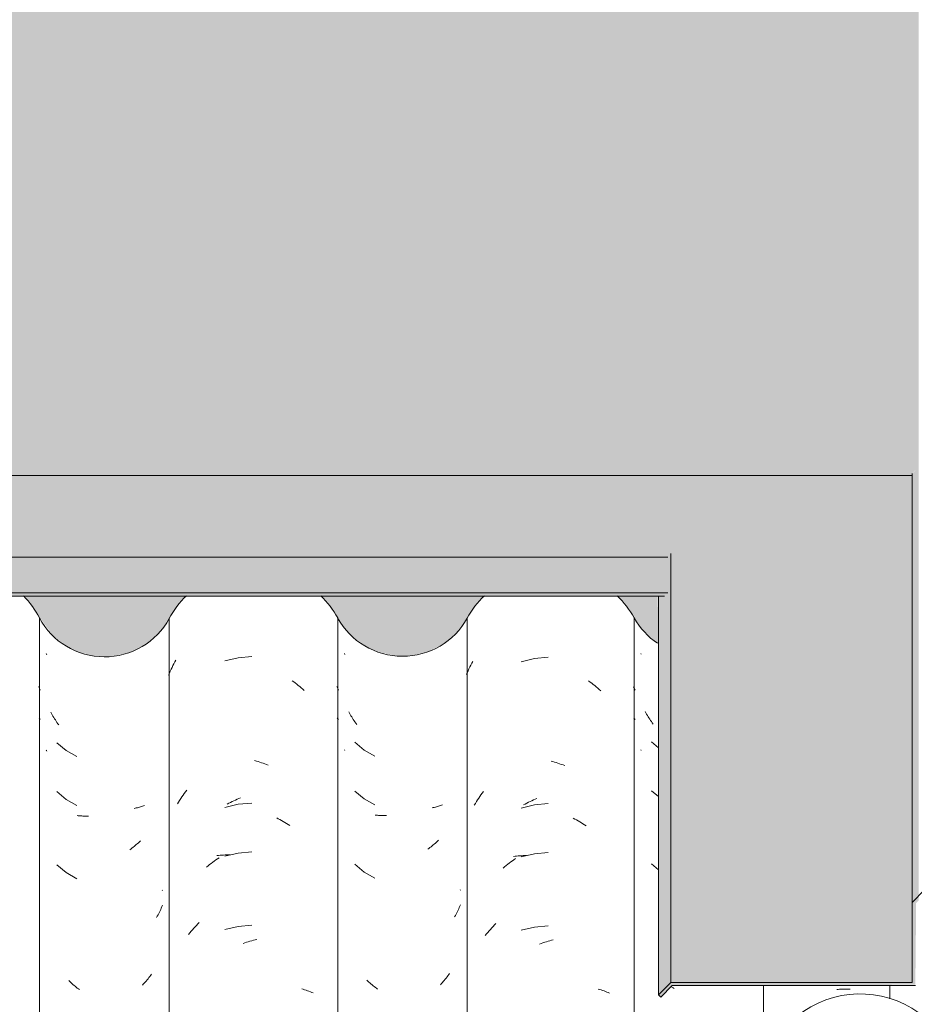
# Model space of a CAD drawing. Header units: metres. Extents: x -27.3 to 21, y -0.3 to 10.3.
# Tile 203 of 237: x 16.453 to 17.005, y 3.337 to 3.945. Entities that reach past the tile are written whole.
import ezdxf

# ---------------------------------------------------------------- set-up
doc = ezdxf.new("R2010")
doc.units = ezdxf.units.M
for name, color, linetype, lineweight in [('A-GLAZ-CWMG', 7, 'Continuous', 5), ('A-ROOF-OTLN', 7, 'Continuous', 5), ('A-ROOF-PATT', 7, 'Continuous', 5), ('I-WALL', 7, 'Continuous', 5)]:
    doc.layers.add(name, color=color, linetype=linetype, lineweight=lineweight)

# ---------------------------------------------------------------- blocks, each defined once
blk = doc.blocks.new('Rectangular Mullion - Telha Fibrocimento - Ondulada-V344-FACHADA 03')
at = {"layer": 'A-GLAZ-CWMG'}
blk.add_ellipse((22.17902, 3.28307), major_axis=(0.06118, 0), ratio=0.988936, start_param=0.936135, end_param=2.259277, dxfattribs=at)
blk = doc.blocks.new('FP_358-FACHADA 03')
at = {"layer": 'A-GLAZ-CWMG', "color": 9, "true_color": 0xc0c0c0}
for p, q in [((22.16468, 3.34628), (22.16552, 3.34637)), ((22.16552, 3.34637), (22.16636, 3.34644)), ((22.16636, 3.34644), (22.16719, 3.3465)), ((22.16719, 3.3465), (22.16802, 3.34655)), ((22.16802, 3.34655), (22.16885, 3.34658)), ((22.16885, 3.34658), (22.16967, 3.34659)), ((22.16967, 3.34659), (22.17049, 3.34659)), ((22.17049, 3.34659), (22.17131, 3.34657)), ((22.17131, 3.34657), (22.17212, 3.34654)), ((22.17212, 3.34654), (22.17293, 3.34649)), ((22.12084, 3.28406), (22.12131, 3.28454)), ((22.12131, 3.28454), (22.1218, 3.28501)), ((22.1218, 3.28501), (22.1223, 3.28547)), ((22.1223, 3.28547), (22.12281, 3.28593)), ((22.12281, 3.28593), (22.12334, 3.28637)), ((22.12334, 3.28637), (22.12388, 3.2868)), ((22.12388, 3.2868), (22.12443, 3.28723)), ((22.12443, 3.28723), (22.12499, 3.28764)), ((22.12499, 3.28764), (22.12557, 3.28804)), ((22.12557, 3.28804), (22.12615, 3.28844)), ((22.13385, 3.28058), (22.12721, 3.27537)), ((22.1402, 3.27627), (22.14098, 3.27682)), ((22.14098, 3.27682), (22.14177, 3.27735)), ((22.12721, 3.27537), (22.12168, 3.26902)), ((22.1379, 3.27454), (22.13866, 3.27513)), ((22.13866, 3.27513), (22.13943, 3.27571)), ((22.13943, 3.27571), (22.1402, 3.27627)), ((22.13385, 3.25044), (22.12721, 3.24523)), ((22.12721, 3.24523), (22.12168, 3.23887)), ((22.13385, 3.20523), (22.12721, 3.20001)), ((22.12721, 3.20001), (22.12168, 3.19366)), ((22.12656, 3.11208), (22.12717, 3.11289)), ((22.12717, 3.11289), (22.12778, 3.11368)), ((22.13385, 3.1148), (22.12721, 3.10958)), ((22.12778, 3.11368), (22.12841, 3.11446)), ((22.12841, 3.11446), (22.12905, 3.11523)), ((22.12905, 3.11523), (22.1297, 3.11599)), ((22.1297, 3.11599), (22.13036, 3.11673)), ((22.12721, 3.10958), (22.12168, 3.10323)), ((22.12425, 3.10876), (22.12481, 3.10961)), ((22.12481, 3.10961), (22.12538, 3.11044)), ((22.12538, 3.11044), (22.12597, 3.11127)), ((22.12597, 3.11127), (22.12656, 3.11208)), ((22.13385, 3.08466), (22.12721, 3.07944)), ((22.12721, 3.07944), (22.12168, 3.07309)), ((22.13385, 3.03944), (22.12721, 3.03423)), ((22.12721, 3.03423), (22.12168, 3.02787)), ((22.12221, 2.95382), (22.12272, 2.95427)), ((22.12272, 2.95427), (22.12324, 2.95472)), ((22.12324, 2.95472), (22.12378, 2.95515)), ((22.12378, 2.95515), (22.12433, 2.95558)), ((22.11941, 2.9509), (22.11985, 2.95141)), ((22.11985, 2.95141), (22.12029, 2.95191)), ((22.12029, 2.95191), (22.12075, 2.9524)), ((22.12075, 2.9524), (22.12122, 2.95288)), ((22.12122, 2.95288), (22.12171, 2.95335)), ((22.12171, 2.95335), (22.12221, 2.95382)), ((22.13385, 2.94901), (22.12721, 2.9438)), ((22.12721, 2.9438), (22.12168, 2.93745)), ((22.14035, 2.9448), (22.14113, 2.94535)), ((22.14113, 2.94535), (22.14192, 2.94588)), ((22.13385, 2.91887), (22.12721, 2.91366)), ((22.12721, 2.91366), (22.12168, 2.9073))]:
    blk.add_line(p, q, dxfattribs=at)
blk = doc.blocks.new('FP_359-FACHADA 03')
at = {"layer": 'A-GLAZ-CWMG', "color": 9, "true_color": 0xc0c0c0}
for p, q in [((22.0439, 3.55332), (22.04375, 3.55367)), ((22.04687, 3.51711), (22.04643, 3.51793)), ((22.04733, 3.51631), (22.04687, 3.51711)), ((22.0478, 3.51551), (22.04733, 3.51631)), ((22.04828, 3.51472), (22.0478, 3.51551)), ((22.04877, 3.51394), (22.04828, 3.51472)), ((22.04927, 3.51317), (22.04877, 3.51394)), ((22.04978, 3.51241), (22.04927, 3.51317)), ((22.0503, 3.51166), (22.04978, 3.51241)), ((22.05083, 3.51091), (22.0503, 3.51166)), ((22.05137, 3.51018), (22.05083, 3.51091)), ((22.05029, 3.49916), (22.05466, 3.49548)), ((22.04402, 3.49391), (22.04375, 3.49423)), ((22.05029, 3.46902), (22.05466, 3.46534)), ((22.05029, 3.4238), (22.05454, 3.42022)), ((22.06362, 3.3473), (22.06293, 3.34782)), ((22.06432, 3.34681), (22.06362, 3.3473))]:
    blk.add_line(p, q, dxfattribs=at)
blk = doc.blocks.new('FP_360-FACHADA 03')
at = {"layer": 'A-GLAZ-CWMG', "color": 9, "true_color": 0xc0c0c0}
for p, q in [((21.9782, 3.55065), (21.96998, 3.54866)), ((21.98662, 3.55146), (21.9782, 3.55065)), ((21.93711, 3.54308), (21.93766, 3.54426)), ((21.93766, 3.54426), (21.93823, 3.54543)), ((21.93823, 3.54543), (21.93881, 3.54658)), ((21.93881, 3.54658), (21.93941, 3.54773)), ((21.93941, 3.54773), (21.94003, 3.54886)), ((21.93605, 3.5407), (21.93657, 3.5419)), ((21.93657, 3.5419), (21.93711, 3.54308)), ((22.01149, 3.53675), (22.01245, 3.53606)), ((22.01245, 3.53606), (22.01342, 3.53535)), ((22.01342, 3.53535), (22.01437, 3.53463)), ((22.01437, 3.53463), (22.01531, 3.53389)), ((22.01531, 3.53389), (22.01625, 3.53313)), ((22.01625, 3.53313), (22.01718, 3.53235)), ((22.01718, 3.53235), (22.01809, 3.53156)), ((22.03921, 3.53321), (22.03969, 3.53215)), ((22.03969, 3.53215), (22.04015, 3.53109)), ((22.01809, 3.53156), (22.019, 3.53076)), ((22.03934, 3.51387), (22.03975, 3.51338)), ((22.03975, 3.51338), (22.04015, 3.51288)), ((21.98833, 3.48726), (21.98938, 3.48698)), ((21.98938, 3.48698), (21.99044, 3.48668)), ((21.99044, 3.48668), (21.9915, 3.48636)), ((21.9915, 3.48636), (21.99255, 3.48602)), ((21.99255, 3.48602), (21.99361, 3.48566)), ((21.99361, 3.48566), (21.99466, 3.48529)), ((21.99466, 3.48529), (21.99571, 3.48489)), ((21.99571, 3.48489), (21.99676, 3.48448)), ((21.94366, 3.46442), (21.94437, 3.46547)), ((21.94437, 3.46547), (21.94509, 3.46651)), ((21.94509, 3.46651), (21.94582, 3.46753)), ((21.94582, 3.46753), (21.94657, 3.46854)), ((21.94098, 3.46011), (21.94163, 3.46121)), ((21.94163, 3.46121), (21.94229, 3.46229)), ((21.94229, 3.46229), (21.94297, 3.46336)), ((21.94297, 3.46336), (21.94366, 3.46442)), ((21.9782, 3.46022), (21.96998, 3.45823)), ((21.97139, 3.46024), (21.97241, 3.4608)), ((21.97241, 3.4608), (21.97343, 3.46134)), ((21.97343, 3.46134), (21.97446, 3.46186)), ((21.97446, 3.46186), (21.97549, 3.46236)), ((21.97549, 3.46236), (21.97653, 3.46284)), ((21.97653, 3.46284), (21.97757, 3.46331)), ((21.97757, 3.46331), (21.97861, 3.46375)), ((21.98662, 3.46103), (21.9782, 3.46022)), ((21.97861, 3.46375), (21.97965, 3.46418)), ((22.00194, 3.45201), (22.00297, 3.45148)), ((22.00297, 3.45148), (22.00399, 3.45094)), ((22.00399, 3.45094), (22.00501, 3.45039)), ((22.00501, 3.45039), (22.00602, 3.44981)), ((22.00602, 3.44981), (22.00703, 3.44922)), ((22.00703, 3.44922), (22.00803, 3.4486)), ((22.00803, 3.4486), (22.00902, 3.44797)), ((22.00902, 3.44797), (22.01001, 3.44733)), ((21.96514, 3.42844), (21.96611, 3.42856)), ((21.96611, 3.42856), (21.9671, 3.42867)), ((21.9671, 3.42867), (21.96809, 3.42877)), ((21.96809, 3.42877), (21.96909, 3.42884)), ((21.96909, 3.42884), (21.9701, 3.4289)), ((21.9782, 3.43007), (21.96998, 3.42809)), ((21.9701, 3.4289), (21.97111, 3.42894)), ((21.97111, 3.42894), (21.97212, 3.42897)), ((21.97212, 3.42897), (21.97314, 3.42897)), ((21.98662, 3.43089), (21.9782, 3.43007)), ((21.95969, 3.42207), (21.96063, 3.42283)), ((21.96063, 3.42283), (21.96157, 3.42358)), ((21.96157, 3.42358), (21.96252, 3.42431)), ((21.96252, 3.42431), (21.96348, 3.42502)), ((21.96348, 3.42502), (21.96444, 3.42572)), ((21.96444, 3.42572), (21.96542, 3.4264)), ((21.96542, 3.4264), (21.9664, 3.42706)), ((21.95877, 3.42129), (21.95969, 3.42207)), ((21.95259, 3.38525), (21.95344, 3.38614)), ((21.95344, 3.38614), (21.95431, 3.38702)), ((21.94772, 3.37961), (21.9485, 3.38059)), ((21.9485, 3.38059), (21.9493, 3.38155)), ((21.9493, 3.38155), (21.9501, 3.3825)), ((21.9501, 3.3825), (21.95092, 3.38343)), ((21.95092, 3.38343), (21.95175, 3.38435)), ((21.95175, 3.38435), (21.95259, 3.38525)), ((21.9782, 3.38486), (21.96998, 3.38287)), ((21.98662, 3.38567), (21.9782, 3.38486)), ((21.98124, 3.37436), (21.98229, 3.37475)), ((21.98229, 3.37475), (21.98334, 3.37511)), ((21.98334, 3.37511), (21.9844, 3.37545)), ((21.9844, 3.37545), (21.98546, 3.37578)), ((21.98546, 3.37578), (21.98651, 3.37609)), ((21.98651, 3.37609), (21.98757, 3.37638)), ((21.98757, 3.37638), (21.98863, 3.37665)), ((21.98863, 3.37665), (21.98969, 3.3769)), ((22.01743, 3.34652), (22.01835, 3.34626)), ((22.01835, 3.34626), (22.01925, 3.34599)), ((22.01925, 3.34599), (22.02015, 3.3457)), ((22.02015, 3.3457), (22.02104, 3.3454)), ((22.02104, 3.3454), (22.02191, 3.34508)), ((22.02191, 3.34508), (22.02277, 3.34474)), ((22.02277, 3.34474), (22.02363, 3.34439)), ((22.02363, 3.34439), (22.02447, 3.34403))]:
    blk.add_line(p, q, dxfattribs=at)
blk = doc.blocks.new('FP_361-FACHADA 03')
at = {"layer": 'A-GLAZ-CWMG', "color": 9, "true_color": 0xc0c0c0}
for p, q in [((21.86099, 3.55317), (21.86078, 3.55366)), ((21.86392, 3.51694), (21.86348, 3.51776)), ((21.86438, 3.51613), (21.86392, 3.51694)), ((21.86484, 3.51533), (21.86438, 3.51613)), ((21.86531, 3.51454), (21.86484, 3.51533)), ((21.8658, 3.51376), (21.86531, 3.51454)), ((21.8663, 3.51299), (21.8658, 3.51376)), ((21.8668, 3.51222), (21.8663, 3.51299)), ((21.86732, 3.51147), (21.8668, 3.51222)), ((21.86785, 3.51072), (21.86732, 3.51147)), ((21.86838, 3.50998), (21.86785, 3.51072)), ((21.86731, 3.49897), (21.87299, 3.49412)), ((21.8611, 3.49376), (21.86078, 3.49415)), ((21.87299, 3.49412), (21.87948, 3.49038)), ((21.86731, 3.46883), (21.87299, 3.46398)), ((21.87299, 3.46398), (21.87948, 3.46024)), ((21.91629, 3.45874), (21.91563, 3.4586)), ((21.91695, 3.45889), (21.91629, 3.45874)), ((21.9176, 3.45905), (21.91695, 3.45889)), ((21.91824, 3.45922), (21.9176, 3.45905)), ((21.91887, 3.45941), (21.91824, 3.45922)), ((21.9195, 3.4596), (21.91887, 3.45941)), ((21.92011, 3.45981), (21.9195, 3.4596)), ((21.92072, 3.46003), (21.92011, 3.45981)), ((21.92133, 3.46026), (21.92072, 3.46003)), ((21.88048, 3.45393), (21.87979, 3.45401)), ((21.88117, 3.45385), (21.88048, 3.45393)), ((21.88187, 3.45379), (21.88117, 3.45385)), ((21.88257, 3.45375), (21.88187, 3.45379)), ((21.88328, 3.45371), (21.88257, 3.45375)), ((21.88399, 3.45369), (21.88328, 3.45371)), ((21.88471, 3.45368), (21.88399, 3.45369)), ((21.88543, 3.45368), (21.88471, 3.45368)), ((21.88615, 3.4537), (21.88543, 3.45368)), ((21.88688, 3.45373), (21.88615, 3.4537)), ((21.91563, 3.4586), (21.91496, 3.45848)), ((21.91426, 3.43443), (21.91358, 3.4339)), ((21.91494, 3.43497), (21.91426, 3.43443)), ((21.91561, 3.43553), (21.91494, 3.43497)), ((21.91627, 3.43609), (21.91561, 3.43553)), ((21.91692, 3.43667), (21.91627, 3.43609)), ((21.91757, 3.43726), (21.91692, 3.43667)), ((21.91821, 3.43787), (21.91757, 3.43726)), ((21.91885, 3.43848), (21.91821, 3.43787)), ((21.9129, 3.43338), (21.9122, 3.43287)), ((21.91358, 3.4339), (21.9129, 3.43338)), ((21.86731, 3.42361), (21.87299, 3.41876)), ((21.87299, 3.41876), (21.87948, 3.41503)), ((21.93244, 3.40787), (21.93229, 3.40769)), ((21.93244, 3.39856), (21.93208, 3.39771)), ((21.92927, 3.39197), (21.92882, 3.39118)), ((21.9297, 3.39277), (21.92927, 3.39197)), ((21.93013, 3.39358), (21.9297, 3.39277)), ((21.93054, 3.39439), (21.93013, 3.39358)), ((21.93094, 3.39521), (21.93054, 3.39439)), ((21.93133, 3.39604), (21.93094, 3.39521)), ((21.93171, 3.39687), (21.93133, 3.39604)), ((21.93208, 3.39771), (21.93171, 3.39687)), ((21.92521, 3.35546), (21.92467, 3.35473)), ((21.92574, 3.3562), (21.92521, 3.35546)), ((21.87525, 3.3515), (21.87461, 3.35211)), ((21.87589, 3.3509), (21.87525, 3.3515)), ((21.87654, 3.35031), (21.87589, 3.3509)), ((21.8772, 3.34974), (21.87654, 3.35031)), ((21.87786, 3.34917), (21.8772, 3.34974)), ((21.92063, 3.34989), (21.92002, 3.34925)), ((21.92124, 3.35055), (21.92063, 3.34989)), ((21.92183, 3.35122), (21.92124, 3.35055)), ((21.92242, 3.3519), (21.92183, 3.35122)), ((21.92299, 3.35259), (21.92242, 3.3519)), ((21.92356, 3.3533), (21.92299, 3.35259)), ((21.92412, 3.35401), (21.92356, 3.3533)), ((21.92467, 3.35473), (21.92412, 3.35401)), ((21.87853, 3.34862), (21.87786, 3.34917)), ((21.87921, 3.34808), (21.87853, 3.34862)), ((21.87989, 3.34755), (21.87921, 3.34808)), ((21.88058, 3.34704), (21.87989, 3.34755)), ((21.88127, 3.34654), (21.88058, 3.34704))]:
    blk.add_line(p, q, dxfattribs=at)
blk = doc.blocks.new('FP_362-FACHADA 03')
at = {"layer": 'A-GLAZ-CWMG', "color": 9, "true_color": 0xc0c0c0}
for p, q in [((21.79526, 3.55105), (21.78702, 3.54913)), ((21.80368, 3.55179), (21.79526, 3.55105)), ((21.75334, 3.5428), (21.75388, 3.54397)), ((21.75388, 3.54397), (21.75444, 3.54512)), ((21.75444, 3.54512), (21.75501, 3.54627)), ((21.75501, 3.54627), (21.7556, 3.54741)), ((21.7556, 3.54741), (21.75621, 3.54854)), ((21.75621, 3.54854), (21.75683, 3.54965)), ((21.7523, 3.54044), (21.75281, 3.54162)), ((21.75281, 3.54162), (21.75334, 3.5428)), ((21.82852, 3.53693), (21.82949, 3.53624)), ((21.82949, 3.53624), (21.83045, 3.53552)), ((21.83045, 3.53552), (21.8314, 3.5348)), ((21.8314, 3.5348), (21.83234, 3.53405)), ((21.83234, 3.53405), (21.83327, 3.53329)), ((21.83327, 3.53329), (21.8342, 3.53251)), ((21.8342, 3.53251), (21.83511, 3.53172)), ((21.83511, 3.53172), (21.83602, 3.53091)), ((21.85617, 3.5333), (21.85667, 3.53218)), ((21.85667, 3.53218), (21.85716, 3.53106)), ((21.8563, 3.51396), (21.85674, 3.51343)), ((21.85674, 3.51343), (21.85716, 3.5129)), ((21.80539, 3.48758), (21.80645, 3.48729)), ((21.80645, 3.48729), (21.80751, 3.48698)), ((21.80751, 3.48698), (21.80856, 3.48666)), ((21.80856, 3.48666), (21.80962, 3.48631)), ((21.80962, 3.48631), (21.81067, 3.48595)), ((21.81067, 3.48595), (21.81172, 3.48557)), ((21.81172, 3.48557), (21.81277, 3.48517)), ((21.81277, 3.48517), (21.81382, 3.48475)), ((21.75982, 3.46412), (21.76052, 3.46517)), ((21.76052, 3.46517), (21.76123, 3.46621)), ((21.76123, 3.46621), (21.76196, 3.46724)), ((21.76196, 3.46724), (21.76271, 3.46825)), ((21.76271, 3.46825), (21.76346, 3.46925)), ((21.7578, 3.46089), (21.75846, 3.46198)), ((21.75846, 3.46198), (21.75913, 3.46305)), ((21.75913, 3.46305), (21.75982, 3.46412)), ((21.79526, 3.46062), (21.78702, 3.4587)), ((21.78844, 3.4607), (21.78946, 3.46125)), ((21.78946, 3.46125), (21.79048, 3.46178)), ((21.79048, 3.46178), (21.79151, 3.46229)), ((21.79151, 3.46229), (21.79254, 3.46278)), ((21.79254, 3.46278), (21.79358, 3.46326)), ((21.79358, 3.46326), (21.79462, 3.46371)), ((21.79462, 3.46371), (21.79567, 3.46415)), ((21.80368, 3.46136), (21.79526, 3.46062)), ((21.79567, 3.46415), (21.79671, 3.46457)), ((21.819, 3.45224), (21.82002, 3.45171)), ((21.82002, 3.45171), (21.82104, 3.45117)), ((21.82104, 3.45117), (21.82206, 3.4506)), ((21.82206, 3.4506), (21.82307, 3.45002)), ((21.82307, 3.45002), (21.82407, 3.44942)), ((21.82407, 3.44942), (21.82507, 3.4488)), ((21.82507, 3.4488), (21.82606, 3.44817)), ((21.82606, 3.44817), (21.82705, 3.44752)), ((21.78216, 3.42895), (21.78314, 3.42907)), ((21.78314, 3.42907), (21.78413, 3.42917)), ((21.78413, 3.42917), (21.78513, 3.42926)), ((21.78513, 3.42926), (21.78613, 3.42932)), ((21.78613, 3.42932), (21.78714, 3.42937)), ((21.79526, 3.43048), (21.78702, 3.42856)), ((21.78714, 3.42937), (21.78815, 3.4294)), ((21.78815, 3.4294), (21.78917, 3.42942)), ((21.78917, 3.42942), (21.7902, 3.42941)), ((21.80368, 3.43122), (21.79526, 3.43048)), ((21.77577, 3.42187), (21.77669, 3.42264)), ((21.77669, 3.42264), (21.77763, 3.42339)), ((21.77763, 3.42339), (21.77858, 3.42413)), ((21.77858, 3.42413), (21.77953, 3.42485)), ((21.77953, 3.42485), (21.7805, 3.42556)), ((21.7805, 3.42556), (21.78147, 3.42624)), ((21.78147, 3.42624), (21.78244, 3.42691)), ((21.78244, 3.42691), (21.78343, 3.42756)), ((21.76869, 3.385), (21.76954, 3.3859)), ((21.76954, 3.3859), (21.7704, 3.38678)), ((21.7704, 3.38678), (21.77127, 3.38764)), ((21.80368, 3.38601), (21.79526, 3.38526)), ((21.76463, 3.38031), (21.76542, 3.38128)), ((21.76542, 3.38128), (21.76622, 3.38223)), ((21.76622, 3.38223), (21.76703, 3.38317)), ((21.76703, 3.38317), (21.76786, 3.38409)), ((21.76786, 3.38409), (21.76869, 3.385)), ((21.79526, 3.38526), (21.78702, 3.38334)), ((21.7983, 3.37474), (21.79935, 3.37512)), ((21.79935, 3.37512), (21.80041, 3.37547)), ((21.80041, 3.37547), (21.80146, 3.37581)), ((21.80146, 3.37581), (21.80252, 3.37612)), ((21.80252, 3.37612), (21.80358, 3.37642)), ((21.80358, 3.37642), (21.80464, 3.37671)), ((21.80464, 3.37671), (21.80569, 3.37697)), ((21.80569, 3.37697), (21.80675, 3.37721)), ((21.83445, 3.34667), (21.83537, 3.34641)), ((21.83537, 3.34641), (21.83627, 3.34614)), ((21.83627, 3.34614), (21.83716, 3.34584)), ((21.83716, 3.34584), (21.83805, 3.34554)), ((21.83805, 3.34554), (21.83892, 3.34521)), ((21.83892, 3.34521), (21.83978, 3.34488)), ((21.83978, 3.34488), (21.84063, 3.34452)), ((21.84063, 3.34452), (21.84147, 3.34415))]:
    blk.add_line(p, q, dxfattribs=at)
blk = doc.blocks.new('FP_363-FACHADA 03')
at = {"layer": 'A-GLAZ-CWMG', "color": 9, "true_color": 0xc0c0c0}
for p, q in [((21.67713, 3.55286), (21.67678, 3.5537)), ((21.68005, 3.51663), (21.67961, 3.51745)), ((21.6805, 3.51582), (21.68005, 3.51663)), ((21.68096, 3.51502), (21.6805, 3.51582)), ((21.68143, 3.51423), (21.68096, 3.51502)), ((21.68192, 3.51344), (21.68143, 3.51423)), ((21.68241, 3.51267), (21.68192, 3.51344)), ((21.68292, 3.5119), (21.68241, 3.51267)), ((21.68343, 3.51115), (21.68292, 3.5119)), ((21.68396, 3.5104), (21.68343, 3.51115)), ((21.68449, 3.50966), (21.68396, 3.5104)), ((21.68342, 3.49865), (21.68909, 3.49379)), ((21.67701, 3.49374), (21.67678, 3.49402)), ((21.67724, 3.49346), (21.67701, 3.49374)), ((21.68909, 3.49379), (21.69557, 3.49004)), ((21.68342, 3.46851), (21.68909, 3.46365)), ((21.68909, 3.46365), (21.69557, 3.4599)), ((21.73431, 3.45885), (21.73367, 3.45868)), ((21.73494, 3.45904), (21.73431, 3.45885)), ((21.73557, 3.45923), (21.73494, 3.45904)), ((21.73619, 3.45944), (21.73557, 3.45923)), ((21.7368, 3.45966), (21.73619, 3.45944)), ((21.7374, 3.45989), (21.7368, 3.45966)), ((21.69657, 3.45358), (21.69588, 3.45367)), ((21.69726, 3.45351), (21.69657, 3.45358)), ((21.69795, 3.45345), (21.69726, 3.45351)), ((21.69866, 3.4534), (21.69795, 3.45345)), ((21.69936, 3.45336), (21.69866, 3.4534)), ((21.70008, 3.45334), (21.69936, 3.45336)), ((21.70079, 3.45333), (21.70008, 3.45334)), ((21.70151, 3.45333), (21.70079, 3.45333)), ((21.70224, 3.45335), (21.70151, 3.45333)), ((21.70296, 3.45338), (21.70224, 3.45335)), ((21.73171, 3.45823), (21.73104, 3.4581)), ((21.73237, 3.45837), (21.73171, 3.45823)), ((21.73302, 3.45852), (21.73237, 3.45837)), ((21.73367, 3.45868), (21.73302, 3.45852)), ((21.73101, 3.4346), (21.73034, 3.43406)), ((21.73168, 3.43515), (21.73101, 3.4346)), ((21.73234, 3.43572), (21.73168, 3.43515)), ((21.733, 3.4363), (21.73234, 3.43572)), ((21.73365, 3.43689), (21.733, 3.4363)), ((21.73429, 3.4375), (21.73365, 3.43689)), ((21.73492, 3.43811), (21.73429, 3.4375)), ((21.72897, 3.43301), (21.72828, 3.4325)), ((21.72966, 3.43352), (21.72897, 3.43301)), ((21.73034, 3.43406), (21.72966, 3.43352)), ((21.68342, 3.42329), (21.68909, 3.41843)), ((21.68909, 3.41843), (21.69557, 3.41468)), ((21.74854, 3.40757), (21.74834, 3.40733)), ((21.74854, 3.39832), (21.74818, 3.39746)), ((21.74578, 3.39243), (21.74534, 3.39162)), ((21.74621, 3.39325), (21.74578, 3.39243)), ((21.74663, 3.39408), (21.74621, 3.39325)), ((21.74703, 3.39491), (21.74663, 3.39408)), ((21.74743, 3.39575), (21.74703, 3.39491)), ((21.74781, 3.3966), (21.74743, 3.39575)), ((21.74818, 3.39746), (21.74781, 3.3966)), ((21.74534, 3.39162), (21.74489, 3.39082)), ((21.74181, 3.35583), (21.74128, 3.35509)), ((21.69135, 3.35117), (21.69071, 3.35178)), ((21.69199, 3.35056), (21.69135, 3.35117)), ((21.69264, 3.34998), (21.69199, 3.35056)), ((21.69329, 3.3494), (21.69264, 3.34998)), ((21.69396, 3.34883), (21.69329, 3.3494)), ((21.73671, 3.34952), (21.7361, 3.34888)), ((21.73731, 3.35018), (21.73671, 3.34952)), ((21.7379, 3.35085), (21.73731, 3.35018)), ((21.73849, 3.35153), (21.7379, 3.35085)), ((21.73907, 3.35222), (21.73849, 3.35153)), ((21.73963, 3.35293), (21.73907, 3.35222)), ((21.74019, 3.35364), (21.73963, 3.35293)), ((21.74074, 3.35436), (21.74019, 3.35364)), ((21.74128, 3.35509), (21.74074, 3.35436)), ((21.69463, 3.34828), (21.69396, 3.34883)), ((21.6953, 3.34774), (21.69463, 3.34828)), ((21.69598, 3.34721), (21.6953, 3.34774)), ((21.69667, 3.34669), (21.69598, 3.34721)), ((21.69736, 3.34619), (21.69667, 3.34669))]:
    blk.add_line(p, q, dxfattribs=at)
blk = doc.blocks.new('FP_364-FACHADA 03')
at = {"layer": 'A-GLAZ-CWMG', "color": 9, "true_color": 0xc0c0c0}
for p, q in [((21.67222, 3.53325), (21.67269, 3.53216)), ((21.67269, 3.53216), (21.67314, 3.53106)), ((21.67235, 3.51392), (21.67275, 3.5134)), ((21.67275, 3.5134), (21.67314, 3.51288))]:
    blk.add_line(p, q, dxfattribs=at)
blk = doc.blocks.new('Rectangular Mullion - Telha Fibrocimento - Ondulada-2565199-FACHADA 03')
at = {"layer": 'A-GLAZ-CWMG'}
for p, q in [((21.67262, 3.57566), (21.67262, 2.87441)), ((21.75268, 3.57527), (21.75268, 2.87402)), ((21.85665, 3.57566), (21.85665, 3.32133)), ((21.93656, 3.57553), (21.93656, 2.87428)), ((22.03964, 3.57566), (22.03964, 3.3144)), ((22.11949, 3.34869), (22.11949, 2.87441)), ((22.19736, 3.34869), (22.19736, 3.34051))]:
    blk.add_line(p, q, dxfattribs=at)
for centre, major_axis, start_param, end_param in [((21.61831, 3.54782), (0.06118, 0), 0.478163, 0.755649), ((21.80477, 3.54782), (0.05902, 0), 2.348581, 2.651943), ((21.80477, 3.54782), (0.05902, 0), 0.497168, 0.792534), ((21.98814, 3.54782), (0.05869, 0), 2.342959, 2.643944), ((21.98814, 3.54782), (0.05869, 0), 0.500225, 0.798474), ((21.71276, 3.59647), (0.04532, 0), 3.624607, 5.790408), ((21.89664, 3.59694), (0.04542, 0), 3.635147, 5.786308), ((22.07956, 3.59745), (0.0456, 0), 3.645908, 4.119899)]:
    blk.add_ellipse(centre, major_axis=major_axis, ratio=0.988936, start_param=start_param, end_param=end_param, dxfattribs=at)
for name in ['FP_364-FACHADA 03', 'FP_363-FACHADA 03', 'FP_362-FACHADA 03', 'FP_361-FACHADA 03', 'FP_360-FACHADA 03', 'FP_359-FACHADA 03', 'FP_358-FACHADA 03']:
    blk.add_blockref(name, (0, 0), dxfattribs=at)

msp = doc.modelspace()

# ---------------------------------------------------------------- hatches: boundary and pattern name
at = {"layer": 'A-ROOF-PATT', "true_color": 0x919191}
for points in [[(17.00236, 3.66357), (17.00332, 3.66357), (17.00332, 3.66471), (17.00404, 3.66557), (15.80945, 3.66557), (15.81222, 3.66886), (15.81205, 3.67122), (15.66022, 3.67122), (15.66022, 3.66357), (16.53426, 3.66357)], [(17.00332, 3.40009), (17.00732, 3.40413), (17.00732, 3.66888), (17.00332, 3.66471), (17.00332, 3.40014)], [(15.92056, 3.61314), (16.85249, 3.61314), (16.85449, 3.61516), (17.00332, 3.61516), (17.00332, 3.66357), (15.66022, 3.66357), (15.66022, 3.61314), (15.91796, 3.61314)], [(15.66022, 3.59114), (16.85249, 3.59114), (16.85249, 3.61314), (15.66022, 3.61314), (15.66022, 3.595)], [(16.84684, 3.34297), (16.85449, 3.35071), (16.85449, 3.61516), (16.85249, 3.61314), (16.85249, 3.59114), (16.85049, 3.58917), (16.84684, 3.58917), (16.84684, 3.34773)], [(16.85449, 3.35071), (17.00332, 3.35071), (17.00332, 3.61516), (16.85449, 3.61516), (16.85449, 3.35468)], [(16.78689, 3.58917), (16.85049, 3.58917), (16.85249, 3.59114), (15.66022, 3.59114), (15.66022, 3.58917), (16.78078, 3.58917)], [(16.84825, 3.34154), (16.85587, 3.34869), (17.00532, 3.34922), (17.00583, 3.39976), (17.00732, 3.40127), (17.00732, 3.40413), (17.00332, 3.40009), (17.00332, 3.35071), (16.85449, 3.35071), (16.84684, 3.34297)]]:
    msp.add_hatch(color=252, dxfattribs=at).paths.add_polyline_path(points)
at = {"layer": 'I-WALL', "true_color": 0xdbcc9e}
h = msp.add_hatch(color=9, dxfattribs=at)
h.paths.add_polyline_path([(15.96746, 3.54319), (15.96746, 3.5529), (15.97959, 3.55457), (15.99005, 3.55874), (15.9995, 3.56569), (16.01519, 3.58519), (16.02051, 3.58917), (15.86423, 3.58917), (15.86969, 3.58441), (15.88227, 3.56689), (15.89061, 3.55981), (15.90036, 3.55491), (15.91098, 3.55247), (15.92187, 3.55263), (15.93241, 3.55539), (15.94202, 3.56058), (15.95014, 3.56791), (15.95632, 3.57698), (15.96, 3.57323), (15.96, 3.54319), (15.96722, 3.54319)])
h.paths.add_polyline_path([(16.31919, 3.55041), (16.32998, 3.55269), (16.33992, 3.55747), (16.34937, 3.56574), (16.35497, 3.57323), (16.36297, 3.58592), (16.36638, 3.58917), (16.2622, 3.58917), (16.2649, 3.58712), (16.27383, 3.57566), (16.27984, 3.5665), (16.28789, 3.55902), (16.29751, 3.55367), (16.30815, 3.55074)])
h.paths.add_polyline_path([(16.51016, 3.55196), (16.52073, 3.55447), (16.5304, 3.5594), (16.5386, 3.56647), (16.55293, 3.58671), (16.55575, 3.58917), (16.45541, 3.5887), (16.45632, 3.58786), (16.47263, 3.56535), (16.47911, 3.55965), (16.48872, 3.55463), (16.49928, 3.55201)])
h.paths.add_polyline_path([(16.69416, 3.55234), (16.70469, 3.55485), (16.71431, 3.55977), (16.72248, 3.56679), (16.73681, 3.58678), (16.73959, 3.58917), (16.63818, 3.58917), (16.64067, 3.58703), (16.65506, 3.5669), (16.66321, 3.55985), (16.67281, 3.55491), (16.68333, 3.55235)])
h.paths.add_polyline_path([(16.1368, 3.55377), (16.14859, 3.55526), (16.15963, 3.55961), (16.16921, 3.56656), (16.18835, 3.58917), (16.08445, 3.5887), (16.08834, 3.58591), (16.1044, 3.56656), (16.11398, 3.55961), (16.12502, 3.55526)])
h.paths.add_polyline_path([(16.84684, 3.55976), (16.84628, 3.58917), (16.82106, 3.58917), (16.82372, 3.58689), (16.83811, 3.567), (16.84628, 3.56004)])
h.paths.add_polyline_path([(16.53426, 3.66557), (17.00404, 3.66557), (17.00732, 3.66888), (17.00732, 5.225), (15.81222, 5.225), (15.81222, 3.66557), (16.04122, 3.66557)])
h.paths.add_polyline_path([(17.49955, 5.03343), (17.51035, 5.03572), (17.52034, 5.04053), (17.52877, 5.04747), (17.53534, 5.05625), (17.54333, 5.06894), (17.55574, 5.08015), (17.43067, 5.08015), (17.43366, 5.07893), (17.44527, 5.07014), (17.45535, 5.05691), (17.4602, 5.04952), (17.46825, 5.04205), (17.47788, 5.03669), (17.48851, 5.03376)])
h.paths.add_polyline_path([(17.69052, 5.03498), (17.7011, 5.03749), (17.71077, 5.04243), (17.71897, 5.0495), (17.73329, 5.06973), (17.74577, 5.07993), (17.74621, 5.08015), (17.62608, 5.08015), (17.63661, 5.07101), (17.65134, 5.04982), (17.65947, 5.04267), (17.67006, 5.03741), (17.67964, 5.03503)])
h.paths.add_polyline_path([(19.51247, 5.03536), (19.52299, 5.03788), (19.53262, 5.04279), (19.54079, 5.04981), (19.55512, 5.0698), (19.56564, 5.07885), (19.56818, 5.08015), (19.44643, 5.08015), (19.44833, 5.07919), (19.45898, 5.07005), (19.47336, 5.04992), (19.48151, 5.04287), (19.49249, 5.0376), (19.50164, 5.03538)])
h.paths.add_polyline_path([(19.13868, 5.03569), (19.14829, 5.03572), (19.15994, 5.0419), (19.16671, 5.04747), (19.17481, 5.05868), (19.18127, 5.06894), (19.19368, 5.08015), (19.08321, 5.0801), (19.0855, 5.07894), (19.09605, 5.06991), (19.11044, 5.05002), (19.12061, 5.04205), (19.1282, 5.0382), (19.13858, 5.03572)])
h.paths.add_polyline_path([(18.05622, 5.03569), (18.0575, 5.03628), (18.06798, 5.0419), (18.075, 5.0478), (18.08285, 5.05868), (18.08931, 5.06894), (18.10172, 5.08015), (17.99125, 5.0801), (17.99354, 5.07894), (18.00409, 5.06991), (18.01848, 5.05002), (18.02865, 5.04205), (18.03624, 5.0382), (18.04672, 5.03569)])
h.paths.add_polyline_path([(18.5927, 5.03569), (18.60231, 5.03572), (18.61396, 5.0419), (18.62073, 5.04747), (18.62967, 5.06002), (18.63529, 5.06894), (18.6477, 5.08015), (18.53723, 5.0801), (18.53952, 5.07894), (18.55007, 5.06991), (18.56446, 5.05002), (18.57463, 5.04205), (18.58222, 5.0382), (18.5926, 5.03572)])
h.paths.add_polyline_path([(19.69544, 5.03569), (19.70592, 5.0382), (19.71551, 5.04306), (19.72368, 5.05002), (19.73611, 5.06713), (19.74407, 5.07392), (19.75343, 5.07867), (19.75963, 5.08015), (19.6291, 5.08015), (19.63148, 5.07894), (19.64203, 5.06991), (19.65642, 5.05002), (19.66458, 5.04306), (19.67418, 5.0382), (19.68466, 5.03569)])
h.paths.add_polyline_path([(18.21868, 5.03675), (18.22649, 5.03875), (18.2365, 5.04418), (18.24422, 5.051), (18.2504, 5.05987), (18.25408, 5.0562), (18.25408, 5.04106), (18.25675, 5.04243), (18.26495, 5.0495), (18.27927, 5.06973), (18.28985, 5.07894), (18.29219, 5.08015), (18.17206, 5.08015), (18.18259, 5.07101), (18.19826, 5.049), (18.20545, 5.04267), (18.21604, 5.03741)])
h.paths.add_polyline_path([(19.31064, 5.03675), (19.31845, 5.03875), (19.32846, 5.04418), (19.33618, 5.051), (19.34236, 5.05987), (19.34604, 5.0562), (19.34604, 5.04106), (19.34871, 5.04243), (19.35691, 5.0495), (19.37123, 5.06973), (19.38181, 5.07894), (19.38415, 5.08015), (19.26402, 5.08015), (19.27455, 5.07101), (19.28928, 5.04982), (19.29741, 5.04267), (19.30791, 5.03743)])
h.paths.add_polyline_path([(18.76466, 5.03675), (18.77247, 5.03875), (18.78248, 5.04418), (18.7902, 5.051), (18.79638, 5.05987), (18.80006, 5.0562), (18.80006, 5.04106), (18.80273, 5.04243), (18.81093, 5.0495), (18.82525, 5.06973), (18.83583, 5.07894), (18.83817, 5.08015), (18.71804, 5.08015), (18.72857, 5.07101), (18.7433, 5.04982), (18.75293, 5.04189), (18.76202, 5.03741)])
h.paths.add_polyline_path([(18.95511, 5.0368), (18.9669, 5.03828), (18.97815, 5.04279), (18.98771, 5.04981), (19.00396, 5.07014), (19.01557, 5.07893), (19.01855, 5.08015), (18.90045, 5.08015), (18.90235, 5.07919), (18.9138, 5.06893), (18.92778, 5.04958), (18.93599, 5.04263), (18.94611, 5.03793)])
h.paths.add_polyline_path([(17.31717, 5.0368), (17.32896, 5.03828), (17.33999, 5.04263), (17.34958, 5.04958), (17.36602, 5.07014), (17.37763, 5.07893), (17.38061, 5.08015), (17.24896, 5.08015), (17.25783, 5.07673), (17.26871, 5.06893), (17.28476, 5.04958), (17.29435, 5.04263), (17.30538, 5.03828), (17.31096, 5.03758)])
h.paths.add_polyline_path([(18.40913, 5.0368), (18.42092, 5.03828), (18.43217, 5.04279), (18.44173, 5.04981), (18.45798, 5.07014), (18.46959, 5.07893), (18.47257, 5.08015), (18.35447, 5.08015), (18.35637, 5.07919), (18.36782, 5.06893), (18.38315, 5.04841), (18.39001, 5.04263), (18.40013, 5.03793)])
h.paths.add_polyline_path([(17.86315, 5.0368), (17.87494, 5.03828), (17.88619, 5.04279), (17.89575, 5.04981), (17.912, 5.07014), (17.92361, 5.07893), (17.92659, 5.08015), (17.80849, 5.08015), (17.81039, 5.07919), (17.82184, 5.06893), (17.83582, 5.04958), (17.84403, 5.04263), (17.85415, 5.03793)])
h.paths.add_polyline_path([(19.82394, 5.04243), (19.88236, 5.05129), (19.88834, 5.05987), (19.89022, 5.05799), (19.89022, 5.08015), (19.77819, 5.08015), (19.78439, 5.07867), (19.79375, 5.07392), (19.80171, 5.06713), (19.81429, 5.05), (19.82263, 5.04307)])
h.paths.add_polyline_path([(17.18088, 5.04997), (17.19556, 5.06822), (17.20627, 5.07622), (17.21589, 5.08015), (17.16432, 5.08015), (17.16432, 5.05248), (17.17986, 5.05012)])
h.paths.add_polyline_path([(17.52034, 5.15655), (19.89222, 5.15655), (19.89222, 5.25), (19.88959, 5.225), (17.16232, 5.225), (17.16232, 5.15655), (17.39708, 5.15655)])

# ---------------------------------------------------------------- linework, layer by layer
at = {"layer": 'A-ROOF-OTLN'}
for p, q in [((15.66022, 3.66357), (17.00332, 3.66357)), ((17.00332, 3.66484), (17.00332, 3.35071)), ((15.66022, 3.61314), (16.85249, 3.61314)), ((16.85449, 3.61546), (16.85449, 3.35071)), ((15.66022, 3.59114), (16.85249, 3.59114)), ((15.66022, 3.58917), (16.85049, 3.58917)), ((16.84684, 3.58917), (16.84684, 3.34297)), ((17.01098, 3.40783), (17.00332, 3.40009)), ((16.85449, 3.35071), (16.84684, 3.34297)), ((17.00332, 3.35071), (16.85449, 3.35071)), ((16.84825, 3.34154), (16.85532, 3.34869)), ((16.85532, 3.34869), (17.00532, 3.34869)), ((16.84684, 3.34297), (16.84825, 3.34154))]:
    msp.add_line(p, q, dxfattribs=at)

# ---------------------------------------------------------------- block references
at = {"layer": 'A-GLAZ-CWMG'}
for name in ['Rectangular Mullion - Telha Fibrocimento - Ondulada-2565199-FACHADA 03', 'Rectangular Mullion - Telha Fibrocimento - Ondulada-V344-FACHADA 03']:
    msp.add_blockref(name, (-5.20782, 0), dxfattribs=at)

doc.saveas('drawing.dxf')
